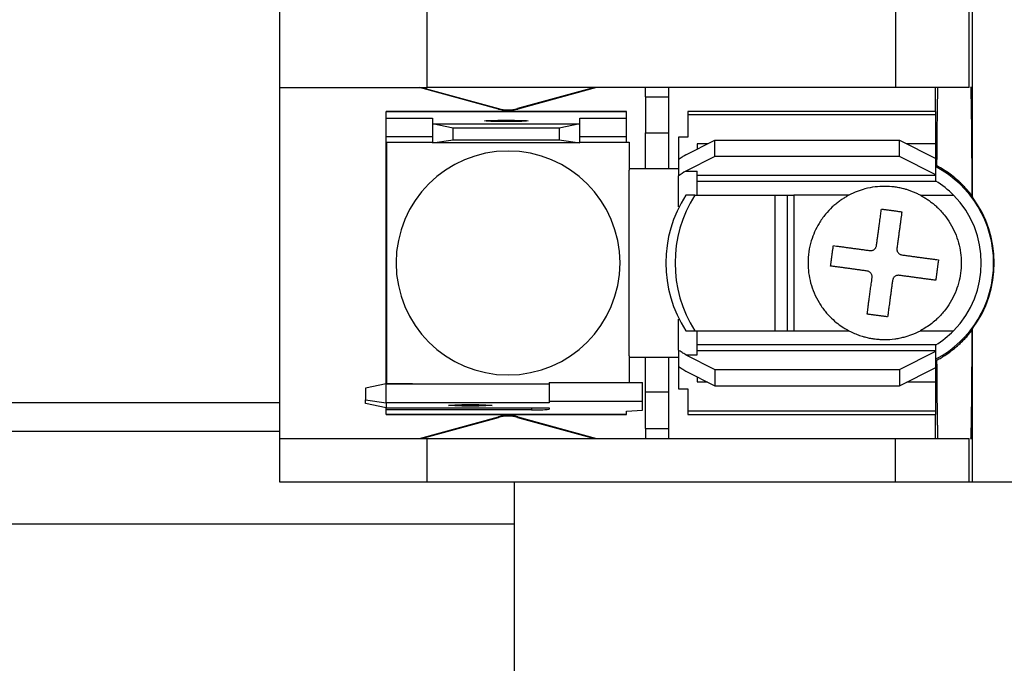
# Model space of a CAD drawing. Header units: millimetres. Extents: x 25 to 1092, y 25 to 838.
# Tile 5 of 19: x 247 to 289, y 622 to 650. Entities that reach past the tile are written whole.
import ezdxf

# ---------------------------------------------------------------- set-up
doc = ezdxf.new("R2010")
doc.units = ezdxf.units.MM
doc.header["$LTSCALE"] = 4

msp = doc.modelspace()

# ---------------------------------------------------------------- linework, layer by layer
for p, q in [((258.162, 646.662), (258.162, 650.264)), ((264.512, 646.662), (264.512, 650.264)), ((284.694, 650.264), (284.694, 646.662)), ((287.869, 646.662), (287.869, 650.264)), ((288.007, 646.662), (288.007, 650.264)), ((258.162, 646.662), (264.512, 646.662)), ((258.162, 631.524), (258.162, 646.662)), ((267.574, 645.728), (264.182, 646.662)), ((264.266, 646.662), (267.58, 645.75)), ((284.694, 646.662), (264.512, 646.662)), ((271.719, 646.662), (268.405, 645.75)), ((271.802, 646.662), (268.41, 645.728)), ((273.91, 646.252), (273.91, 646.662)), ((274.926, 646.252), (274.926, 646.662)), ((287.869, 646.662), (284.694, 646.662)), ((286.42, 645.621), (286.42, 646.662)), ((287.931, 646.662), (287.931, 646.662)), ((288.007, 646.662), (287.931, 646.662)), ((288.007, 641.925), (288.007, 646.662)), ((273.91, 646.252), (273.91, 644.699)), ((273.91, 646.252), (274.926, 646.252)), ((274.926, 644.699), (274.926, 646.252)), ((273.098, 645.621), (262.734, 645.621)), ((262.734, 645.621), (262.734, 645.62)), ((262.734, 645.337), (262.734, 645.62)), ((262.734, 645.62), (273.098, 645.62)), ((267.574, 645.728), (267.58, 645.75)), ((268.405, 645.75), (268.41, 645.728)), ((273.098, 645.62), (273.098, 645.621)), ((273.098, 645.337), (273.098, 645.62)), ((286.433, 645.621), (275.739, 645.621)), ((275.739, 645.621), (275.739, 645.489)), ((275.739, 645.489), (275.739, 644.518)), ((275.739, 645.489), (286.433, 645.489)), ((286.433, 645.489), (286.433, 645.621)), ((286.433, 644.224), (286.433, 645.489)), ((262.734, 645.337), (264.741, 645.337)), ((262.734, 644.525), (262.734, 645.337)), ((264.741, 645.337), (264.741, 645.092)), ((264.741, 645.092), (264.741, 644.279)), ((265.63, 644.904), (264.741, 645.092)), ((264.741, 645.092), (271.091, 645.092)), ((271.091, 645.092), (270.202, 644.904)), ((271.091, 645.337), (273.098, 645.337)), ((271.091, 645.092), (271.091, 645.337)), ((271.091, 644.279), (271.091, 645.092)), ((273.098, 644.525), (273.098, 645.337)), ((265.63, 644.405), (265.63, 644.904)), ((270.202, 644.904), (265.63, 644.904)), ((270.202, 644.904), (270.202, 644.405)), ((273.91, 644.699), (274.926, 644.699)), ((273.91, 643.157), (273.91, 644.699)), ((274.926, 643.157), (274.926, 644.699)), ((264.741, 644.525), (262.734, 644.525)), ((262.734, 643.665), (262.734, 644.525)), ((262.774, 644.302), (264.741, 644.302)), ((262.774, 633.884), (262.774, 644.302)), ((264.741, 644.279), (265.63, 644.405)), ((271.091, 644.279), (264.741, 644.279)), ((265.63, 644.405), (270.202, 644.405)), ((270.202, 644.405), (271.091, 644.279)), ((273.098, 644.525), (271.091, 644.525)), ((271.091, 644.302), (273.211, 644.302)), ((273.098, 644.302), (273.098, 644.525)), ((273.211, 644.302), (273.211, 643.095)), ((275.739, 644.518), (275.333, 644.518)), ((275.333, 644.518), (275.333, 643.548)), ((275.648, 643.757), (276.908, 644.387)), ((276.583, 644.224), (276.146, 644.224)), ((276.146, 644.224), (276.146, 644.006)), ((276.908, 643.683), (276.908, 644.387)), ((276.908, 644.387), (284.858, 644.387)), ((284.858, 643.683), (284.858, 644.387)), ((284.858, 644.387), (286.433, 643.599)), ((286.433, 644.224), (285.183, 644.224)), ((286.433, 643.567), (286.433, 644.224)), ((262.774, 643.665), (262.734, 643.665)), ((262.734, 634.521), (262.734, 643.665)), ((275.333, 643.548), (275.333, 642.85)), ((276.908, 643.683), (275.648, 643.053)), ((284.858, 643.683), (276.908, 643.683)), ((286.433, 642.895), (284.858, 643.683)), ((286.433, 642.895), (286.433, 643.599)), ((273.91, 643.157), (273.211, 643.157)), ((273.212, 643.043), (273.211, 643.095)), ((273.212, 635.143), (273.212, 643.043)), ((274.926, 643.157), (273.91, 643.157)), ((275.333, 643.157), (274.926, 643.157)), ((275.648, 643.053), (276.146, 643.053)), ((276.146, 642.014), (276.146, 643.053)), ((275.333, 641.511), (275.333, 642.85)), ((286.433, 642.869), (276.146, 642.869)), ((276.146, 642.624), (286.433, 642.624)), ((286.433, 642.869), (286.433, 642.895)), ((286.433, 642.624), (286.433, 642.869)), ((276.047, 642.014), (275.652, 642.014)), ((276.047, 642.014), (279.496, 642.014)), ((279.496, 642.014), (279.496, 636.172)), ((279.496, 642.014), (280.032, 642.014)), ((280.032, 636.172), (280.032, 642.014)), ((280.032, 642.014), (280.311, 642.014)), ((280.311, 642.014), (280.311, 636.172)), ((282.683, 642.014), (280.311, 642.014)), ((285.763, 642.014), (287.193, 642.014)), ((287.982, 642), (288.007, 641.925)), ((275.333, 635.336), (275.333, 636.675)), ((275.652, 636.172), (276.047, 636.172)), ((276.047, 636.172), (279.496, 636.172)), ((276.146, 635.134), (276.146, 636.172)), ((279.496, 636.172), (280.032, 636.172)), ((280.032, 636.172), (280.311, 636.172)), ((280.311, 636.172), (282.683, 636.172)), ((285.763, 636.172), (287.193, 636.172)), ((288.007, 636.261), (287.982, 636.186)), ((288.007, 631.524), (288.007, 636.261)), ((275.333, 635.336), (275.333, 634.639)), ((286.433, 635.563), (276.146, 635.563)), ((276.146, 635.318), (286.433, 635.318)), ((284.858, 634.504), (286.433, 635.291)), ((286.433, 635.318), (286.433, 635.563)), ((286.433, 635.291), (286.433, 635.318)), ((286.433, 634.587), (286.433, 635.291)), ((273.211, 635.092), (273.212, 635.143)), ((273.211, 635.092), (273.211, 633.938)), ((273.211, 635.029), (273.91, 635.029)), ((273.91, 635.029), (274.926, 635.029)), ((273.91, 633.522), (273.91, 635.029)), ((274.926, 633.522), (274.926, 635.029)), ((274.926, 635.029), (275.333, 635.029)), ((275.648, 635.134), (276.908, 634.504)), ((275.648, 635.134), (276.146, 635.134)), ((262.734, 634.521), (262.774, 634.521)), ((262.734, 633.878), (262.734, 634.521)), ((275.333, 634.639), (275.333, 633.668)), ((276.908, 634.504), (276.908, 633.8)), ((276.908, 634.504), (284.858, 634.504)), ((284.858, 633.8), (286.433, 634.587)), ((284.858, 634.504), (284.858, 633.8)), ((286.433, 633.962), (286.433, 634.62)), ((275.648, 634.43), (276.908, 633.8)), ((276.146, 634.181), (276.146, 633.962)), ((262.734, 633.878), (261.845, 633.69)), ((261.845, 633.69), (261.845, 633.191)), ((262.734, 633.066), (262.734, 633.878)), ((262.734, 633.878), (269.77, 633.878)), ((263.877, 633.884), (262.774, 633.884)), ((269.77, 633.938), (269.77, 633.126)), ((269.77, 633.938), (273.783, 633.938)), ((273.783, 633.126), (273.783, 633.938)), ((275.333, 633.668), (275.739, 633.668)), ((275.739, 633.668), (275.739, 632.697)), ((276.146, 633.962), (276.583, 633.962)), ((276.908, 633.8), (284.858, 633.8)), ((285.183, 633.962), (286.433, 633.962)), ((286.433, 632.697), (286.433, 633.962)), ((261.845, 633.191), (262.734, 633.066)), ((261.845, 633.032), (261.845, 633.191)), ((274.926, 633.522), (273.91, 633.522)), ((273.91, 631.955), (273.91, 633.522)), ((274.926, 631.955), (274.926, 633.522)), ((238.262, 633.083), (258.162, 633.083)), ((262.734, 632.844), (261.845, 633.032)), ((262.734, 633.066), (262.734, 632.844)), ((269.77, 633.066), (262.734, 633.066)), ((262.734, 632.844), (269.77, 632.844)), ((262.734, 632.764), (262.734, 632.844)), ((262.734, 632.567), (262.734, 632.764)), ((269.008, 632.764), (262.734, 632.764)), ((269.008, 632.844), (269.008, 632.764)), ((273.783, 633.126), (269.77, 633.126)), ((269.77, 633.126), (269.77, 633.066)), ((269.77, 632.844), (269.77, 632.791)), ((273.098, 632.703), (273.783, 632.744)), ((273.783, 632.744), (273.783, 633.126)), ((273.098, 632.567), (262.734, 632.567)), ((262.734, 632.567), (262.734, 632.565)), ((262.734, 632.565), (273.098, 632.565)), ((264.182, 631.524), (267.574, 632.458)), ((264.266, 631.524), (267.58, 632.437)), ((267.58, 632.437), (267.574, 632.458)), ((268.41, 632.458), (268.405, 632.437)), ((268.405, 632.437), (271.719, 631.524)), ((268.41, 632.458), (271.802, 631.524)), ((273.098, 632.567), (273.098, 632.703)), ((273.098, 632.565), (273.098, 632.567)), ((286.433, 632.697), (275.739, 632.697)), ((275.739, 632.697), (275.739, 632.565)), ((275.739, 632.565), (286.433, 632.565)), ((286.42, 631.524), (286.42, 632.565)), ((286.433, 632.565), (286.433, 632.697)), ((273.91, 631.955), (274.926, 631.955)), ((273.91, 631.955), (273.91, 631.524)), ((274.926, 631.524), (274.926, 631.955)), ((258.162, 631.833), (238.262, 631.833)), ((258.162, 629.644), (258.162, 631.524)), ((258.162, 631.524), (264.512, 631.524)), ((264.512, 629.644), (264.512, 631.524)), ((264.512, 631.524), (284.694, 631.524)), ((284.694, 629.644), (284.694, 631.524)), ((284.694, 631.524), (287.869, 631.524)), ((287.869, 629.644), (287.869, 631.524)), ((287.931, 631.524), (287.931, 631.524)), ((287.931, 631.524), (288.007, 631.524)), ((288.007, 629.644), (288.007, 631.524)), ((264.512, 629.644), (258.162, 629.644)), ((284.694, 629.644), (264.512, 629.644)), ((268.262, 629.644), (268.262, 615.833)), ((287.869, 629.644), (284.694, 629.644)), ((288.007, 629.644), (287.869, 629.644)), ((304.517, 629.644), (288.007, 629.644)), ((268.262, 627.833), (239.262, 627.833))]:
    msp.add_line(p, q)
at = {"flags": 128}
for points in [[(267.916, 645.186), (267.556, 645.188), (267.252, 645.195), (267.048, 645.206), (266.976, 645.218), (267.048, 645.231), (267.252, 645.242), (267.556, 645.249), (267.916, 645.251)], [(267.916, 645.251), (268.276, 645.249), (268.581, 645.242), (268.784, 645.231), (268.856, 645.218), (268.784, 645.206), (268.581, 645.195), (268.276, 645.188), (267.916, 645.186)], [(266.367, 632.922), (266.007, 632.925), (265.702, 632.932), (265.498, 632.942), (265.427, 632.955), (265.498, 632.967), (265.702, 632.978), (266.007, 632.985), (266.367, 632.988)], [(266.367, 632.988), (266.726, 632.985), (267.031, 632.978), (267.235, 632.967), (267.306, 632.955), (267.235, 632.942), (267.031, 632.932), (266.726, 632.925), (266.367, 632.922)]]:
    msp.add_lwpolyline(points, dxfattribs=at)
for centre, radius, start, end in [((267.992, 647.247), 1.575, 254.6031, 285.3969), ((267.992, 647.247), 1.553, 254.6031, 285.3969), ((267.992, 639.093), 4.826, 90, 270), ((267.992, 639.093), 4.826, 270, 90), ((284.223, 639.093), 4.699, 297.8765, 62.1235), ((284.223, 639.093), 4.166, 44.5249, 57.9616), ((280.201, 639.093), 5.407, 147.298, 212.702), ((280.596, 639.093), 5.407, 147.298, 212.702), ((284.223, 639.093), 4.166, 315.4751, 44.5249), ((284.223, 639.093), 4.727, 323.1955, 36.8045), ((284.223, 639.093), 4.166, 302.0384, 315.4751), ((264.043, 635.143), 1.27, 262.5235, 265.1712), ((269.199, 638.243), 5.482, 268.0109, 275.9867), ((267.992, 630.94), 1.575, 90, 105.3969), ((267.992, 630.94), 1.553, 90, 105.3969), ((267.992, 630.94), 1.575, 74.6031, 90), ((267.992, 630.94), 1.553, 74.6031, 90)]:
    msp.add_arc(centre, radius, start, end)
for points, knots in [([(286.479, 643.282), (286.479, 643.361), (286.48, 643.519), (286.482, 643.751), (286.484, 643.981), (286.485, 644.208), (286.487, 644.431), (286.489, 644.65), (286.491, 644.863), (286.493, 645.07), (286.495, 645.27), (286.498, 645.462), (286.5, 645.645), (286.503, 645.817), (286.505, 645.979), (286.508, 646.13), (286.511, 646.267), (286.514, 646.39), (286.517, 646.498), (286.52, 646.591), (286.523, 646.638), (286.524, 646.662)], [0, 0, 0, 0, 0.044766, 0.090407, 0.136921, 0.184309, 0.232571, 0.281707, 0.331717, 0.382601, 0.434358, 0.48699, 0.540496, 0.594875, 0.650128, 0.706256, 0.763257, 0.821132, 0.879881, 0.939503, 1, 1, 1, 1]), ([(287.931, 646.662), (287.932, 646.645), (287.934, 646.612), (287.936, 646.549), (287.939, 646.478), (287.941, 646.397), (287.943, 646.306), (287.945, 646.205), (287.949, 646.002), (287.955, 645.649), (287.962, 645.077), (287.969, 644.41), (287.973, 643.786), (287.976, 643.258), (287.978, 642.854), (287.98, 642.435), (287.981, 642.146), (287.982, 642)], [0, 0, 0, 0, 0.035659, 0.071225, 0.106745, 0.142266, 0.177834, 0.213495, 0.249296, 0.376345, 0.503891, 0.629834, 0.756532, 0.817367, 0.878069, 0.938869, 1, 1, 1, 1]), ([(275.648, 643.757), (275.595, 643.721), (275.491, 643.649), (275.386, 643.582), (275.333, 643.548)], [0, 0, 0, 0, 0.499331, 1, 1, 1, 1]), ([(287.982, 642), (287.941, 642.052), (287.86, 642.155), (287.73, 642.303), (287.596, 642.445), (287.455, 642.582), (287.274, 642.744), (287.047, 642.925), (286.771, 643.117), (286.576, 643.227), (286.479, 643.282)], [0, 0, 0, 0, 0.09893, 0.197613, 0.296176, 0.394749, 0.493462, 0.664483, 0.833084, 1, 1, 1, 1]), ([(285.763, 642.014), (285.713, 642.039), (285.617, 642.089), (285.469, 642.152), (285.323, 642.208), (285.178, 642.255), (285.015, 642.3), (284.833, 642.341), (284.563, 642.383), (284.222, 642.404), (283.8, 642.378), (283.404, 642.3), (283.025, 642.18), (282.801, 642.071), (282.683, 642.014)], [0, 0, 0, 0, 0.0518027, 0.1017815, 0.1502974, 0.1978063, 0.2448607, 0.3089496, 0.3726465, 0.5000954, 0.6285807, 0.7672633, 0.8777549, 1, 1, 1, 1]), ([(282.683, 642.014), (282.636, 641.989), (282.541, 641.937), (282.399, 641.847), (282.255, 641.746), (282.11, 641.633), (281.907, 641.455), (281.655, 641.185), (281.32, 640.712), (281.009, 640.014), (280.878, 639.128), (280.999, 638.208), (281.297, 637.509), (281.641, 637.019), (281.918, 636.718), (282.19, 636.484), (282.443, 636.306), (282.608, 636.214), (282.683, 636.172)], [0, 0, 0, 0, 0.02228, 0.045697, 0.070263, 0.095982, 0.122861, 0.183209, 0.250333, 0.365012, 0.5, 0.620444, 0.749683, 0.813777, 0.870822, 0.920857, 0.963911, 1, 1, 1, 1]), ([(285.763, 642.014), (285.814, 641.986), (285.917, 641.93), (286.065, 641.835), (286.208, 641.734), (286.346, 641.624), (286.548, 641.445), (286.796, 641.179), (287.059, 640.805), (287.268, 640.397), (287.465, 639.833), (287.564, 639.093), (287.465, 638.354), (287.268, 637.789), (287.059, 637.383), (286.797, 637.008), (286.522, 636.713), (286.257, 636.487), (286.019, 636.316), (285.848, 636.22), (285.763, 636.172)], [0, 0, 0, 0, 0.024593, 0.049098, 0.073585, 0.098125, 0.122785, 0.186376, 0.250181, 0.313767, 0.377576, 0.500012, 0.622447, 0.686038, 0.749843, 0.813429, 0.877238, 0.918163, 0.958975, 1, 1, 1, 1]), ([(283.872, 639.846), (283.88, 639.904), (283.895, 640.02), (283.918, 640.19), (283.941, 640.353), (283.962, 640.51), (283.983, 640.661), (284.002, 640.804), (284.021, 640.941), (284.038, 641.071), (284.055, 641.194), (284.07, 641.31), (284.08, 641.383), (284.085, 641.419)], [0, 0, 0, 0, 0.1005427, 0.1991459, 0.295814, 0.3905518, 0.4833637, 0.5742538, 0.6632261, 0.7502841, 0.8354308, 0.9186688, 1, 1, 1, 1]), ([(284.085, 641.419), (284.134, 641.412), (284.231, 641.399), (284.378, 641.379), (284.526, 641.359), (284.673, 641.339), (284.82, 641.319), (284.918, 641.306), (284.966, 641.299)], [0, 0, 0, 0, 0.166634, 0.333317, 0.500021, 0.666721, 0.83339, 1, 1, 1, 1]), ([(284.966, 641.299), (284.96, 641.255), (284.948, 641.165), (284.928, 641.02), (284.907, 640.865), (284.884, 640.7), (284.861, 640.524), (284.835, 640.339), (284.809, 640.143), (284.781, 639.939), (284.762, 639.798), (284.753, 639.726)], [0, 0, 0, 0, 0.0996682, 0.2021849, 0.3075538, 0.4157799, 0.526869, 0.6408279, 0.7576641, 0.8773855, 1, 1, 1, 1]), ([(281.893, 638.961), (281.9, 639.009), (281.913, 639.104), (281.933, 639.249), (281.953, 639.396), (281.973, 639.544), (281.993, 639.693), (282.006, 639.792), (282.013, 639.842)], [0, 0, 0, 0, 0.163609, 0.328093, 0.493699, 0.660695, 0.829365, 1, 1, 1, 1]), ([(282.013, 639.842), (282.059, 639.836), (282.151, 639.823), (282.298, 639.803), (282.448, 639.783), (282.603, 639.762), (282.761, 639.74), (282.922, 639.719), (283.086, 639.696), (283.251, 639.674), (283.417, 639.651), (283.53, 639.636), (283.586, 639.628)], [0, 0, 0, 0, 0.104234, 0.207504, 0.309816, 0.411178, 0.511599, 0.611089, 0.709662, 0.807328, 0.904103, 1, 1, 1, 1]), ([(283.586, 639.628), (283.603, 639.627), (283.637, 639.624), (283.687, 639.633), (283.733, 639.65), (283.76, 639.669), (283.774, 639.678)], [0, 0, 0, 0, 0.258819, 0.515795, 0.758326, 1, 1, 1, 1]), ([(283.774, 639.678), (283.786, 639.688), (283.811, 639.709), (283.84, 639.75), (283.862, 639.796), (283.868, 639.829), (283.872, 639.846)], [0, 0, 0, 0, 0.2416628, 0.4844929, 0.7412157, 1, 1, 1, 1]), ([(284.75, 639.692), (284.751, 639.678), (284.752, 639.651), (284.762, 639.61), (284.778, 639.572), (284.794, 639.55), (284.802, 639.538)], [0, 0, 0, 0, 0.255433, 0.502401, 0.748147, 1, 1, 1, 1]), ([(284.802, 639.538), (284.813, 639.526), (284.834, 639.501), (284.874, 639.472), (284.92, 639.45), (284.953, 639.444), (284.97, 639.44)], [0, 0, 0, 0, 0.241807, 0.484528, 0.741313, 1, 1, 1, 1]), ([(284.97, 639.44), (285.026, 639.433), (285.138, 639.417), (285.305, 639.395), (285.47, 639.373), (285.633, 639.35), (285.794, 639.329), (285.953, 639.307), (286.107, 639.286), (286.258, 639.265), (286.404, 639.246), (286.497, 639.233), (286.543, 639.227)], [0, 0, 0, 0, 0.09594, 0.192747, 0.290438, 0.389024, 0.48852, 0.588936, 0.690283, 0.792571, 0.895808, 1, 1, 1, 1]), ([(286.543, 639.227), (286.536, 639.176), (286.523, 639.076), (286.502, 638.926), (286.482, 638.778), (286.462, 638.632), (286.442, 638.487), (286.43, 638.393), (286.423, 638.346)], [0, 0, 0, 0, 0.172746, 0.342693, 0.510122, 0.675308, 0.838517, 1, 1, 1, 1]), ([(283.466, 638.747), (283.41, 638.755), (283.298, 638.77), (283.132, 638.793), (282.967, 638.815), (282.804, 638.837), (282.643, 638.859), (282.485, 638.881), (282.33, 638.902), (282.179, 638.922), (282.032, 638.942), (281.94, 638.955), (281.893, 638.961)], [0, 0, 0, 0, 0.095565, 0.192032, 0.289432, 0.387799, 0.487164, 0.587558, 0.689011, 0.79155, 0.895205, 1, 1, 1, 1]), ([(283.634, 638.649), (283.623, 638.662), (283.602, 638.688), (283.561, 638.717), (283.515, 638.738), (283.483, 638.744), (283.466, 638.747)], [0, 0, 0, 0, 0.252596, 0.496698, 0.742523, 1, 1, 1, 1]), ([(283.47, 636.888), (283.476, 636.93), (283.488, 637.018), (283.507, 637.164), (283.529, 637.329), (283.554, 637.513), (283.582, 637.719), (283.613, 637.946), (283.647, 638.195), (283.671, 638.371), (283.684, 638.461)], [0, 0, 0, 0, 0.094581, 0.19784, 0.309786, 0.430423, 0.559757, 0.697791, 0.844535, 1, 1, 1, 1]), ([(283.684, 638.461), (283.685, 638.478), (283.688, 638.512), (283.678, 638.562), (283.662, 638.609), (283.643, 638.636), (283.634, 638.649)], [0, 0, 0, 0, 0.2578936, 0.5155054, 0.7578275, 1, 1, 1, 1]), ([(284.565, 638.342), (284.556, 638.281), (284.54, 638.161), (284.517, 637.988), (284.495, 637.825), (284.474, 637.671), (284.454, 637.527), (284.436, 637.392), (284.419, 637.266), (284.403, 637.15), (284.388, 637.043), (284.375, 636.944), (284.362, 636.853), (284.355, 636.796), (284.351, 636.769)], [0, 0, 0, 0, 0.104633, 0.205383, 0.302256, 0.395255, 0.484382, 0.569639, 0.651028, 0.72855, 0.802206, 0.871998, 0.937929, 1, 1, 1, 1]), ([(284.662, 638.51), (284.65, 638.499), (284.625, 638.478), (284.596, 638.438), (284.574, 638.392), (284.568, 638.359), (284.565, 638.342)], [0, 0, 0, 0, 0.2419865, 0.4842367, 0.7419339, 1, 1, 1, 1]), ([(284.85, 638.559), (284.833, 638.561), (284.8, 638.564), (284.751, 638.556), (284.704, 638.538), (284.676, 638.519), (284.662, 638.51)], [0, 0, 0, 0, 0.257412, 0.503214, 0.747339, 1, 1, 1, 1]), ([(286.423, 638.346), (286.377, 638.352), (286.284, 638.365), (286.137, 638.385), (285.986, 638.405), (285.831, 638.426), (285.673, 638.448), (285.512, 638.47), (285.349, 638.492), (285.184, 638.514), (285.018, 638.537), (284.906, 638.552), (284.85, 638.559)], [0, 0, 0, 0, 0.104749, 0.208367, 0.310881, 0.412318, 0.512707, 0.612078, 0.71046, 0.807886, 0.904389, 1, 1, 1, 1]), ([(284.351, 636.769), (284.302, 636.775), (284.205, 636.789), (284.058, 636.809), (283.91, 636.829), (283.763, 636.849), (283.616, 636.869), (283.519, 636.882), (283.47, 636.888)], [0, 0, 0, 0, 0.167136, 0.333688, 0.499952, 0.666228, 0.832811, 1, 1, 1, 1]), ([(282.683, 636.172), (282.726, 636.15), (282.807, 636.109), (282.924, 636.057), (283.07, 635.997), (283.231, 635.942), (283.426, 635.887), (283.58, 635.853), (283.697, 635.833), (283.765, 635.823), (283.832, 635.814), (283.917, 635.805), (284.053, 635.794), (284.301, 635.787), (284.579, 635.805), (284.861, 635.851), (285.105, 635.907), (285.416, 636.005), (285.64, 636.113), (285.763, 636.172)], [0, 0, 0, 0, 0.0451677, 0.0851038, 0.1198109, 0.1930425, 0.2448205, 0.3087457, 0.3406807, 0.3566415, 0.3725978, 0.4044967, 0.4363801, 0.5000988, 0.6373543, 0.6963627, 0.7672951, 0.8722492, 1, 1, 1, 1]), ([(286.479, 634.904), (286.537, 634.937), (286.654, 635.002), (286.824, 635.109), (286.99, 635.223), (287.152, 635.345), (287.333, 635.493), (287.527, 635.67), (287.707, 635.855), (287.857, 636.027), (287.94, 636.132), (287.982, 636.186)], [0, 0, 0, 0, 0.099975, 0.200459, 0.301612, 0.403595, 0.506562, 0.655073, 0.799745, 0.896986, 1, 1, 1, 1]), ([(287.982, 636.186), (287.982, 636.103), (287.981, 635.936), (287.98, 635.692), (287.979, 635.453), (287.978, 635.218), (287.977, 634.988), (287.975, 634.763), (287.973, 634.349), (287.969, 633.777), (287.962, 633.11), (287.955, 632.538), (287.949, 632.152), (287.944, 631.902), (287.94, 631.745), (287.936, 631.616), (287.933, 631.555), (287.931, 631.524)], [0, 0, 0, 0, 0.034946, 0.069766, 0.104502, 0.139198, 0.173897, 0.208642, 0.243476, 0.370058, 0.496055, 0.623584, 0.750645, 0.813261, 0.875526, 0.937689, 1, 1, 1, 1]), ([(275.648, 635.134), (275.595, 635.168), (275.491, 635.237), (275.385, 635.303), (275.333, 635.336)], [0, 0, 0, 0, 0.499491, 1, 1, 1, 1]), ([(286.524, 631.524), (286.523, 631.542), (286.521, 631.576), (286.519, 631.639), (286.517, 631.71), (286.515, 631.788), (286.513, 631.875), (286.511, 631.967), (286.509, 632.066), (286.507, 632.171), (286.505, 632.281), (286.503, 632.396), (286.501, 632.514), (286.499, 632.637), (286.498, 632.762), (286.496, 632.891), (286.495, 633.022), (286.493, 633.155), (286.492, 633.289), (286.49, 633.425), (286.489, 633.561), (286.488, 633.698), (286.487, 633.835), (286.485, 633.972), (286.484, 634.109), (286.483, 634.245), (286.482, 634.379), (286.481, 634.513), (286.481, 634.644), (286.48, 634.774), (286.479, 634.861), (286.479, 634.904)], [0, 0, 0, 0, 0.044579, 0.088437, 0.131574, 0.173989, 0.215684, 0.256657, 0.296909, 0.33644, 0.37525, 0.413338, 0.450706, 0.487352, 0.523278, 0.558482, 0.592964, 0.626726, 0.659767, 0.692086, 0.723684, 0.754561, 0.784717, 0.814151, 0.842865, 0.870857, 0.898128, 0.924678, 0.950506, 0.975614, 1, 1, 1, 1]), ([(275.333, 634.639), (275.386, 634.605), (275.491, 634.537), (275.595, 634.466), (275.648, 634.43)], [0, 0, 0, 0, 0.5006686, 1, 1, 1, 1])]:
    msp.add_open_spline(points, degree=3, knots=knots)
for points in [[(275.648, 643.053), (275.543, 642.983), (275.438, 642.916), (275.333, 642.85)], [(284.753, 639.726), (284.752, 639.715), (284.751, 639.703), (284.75, 639.692)]]:
    msp.add_open_spline(points, degree=3)

doc.saveas('drawing.dxf')
